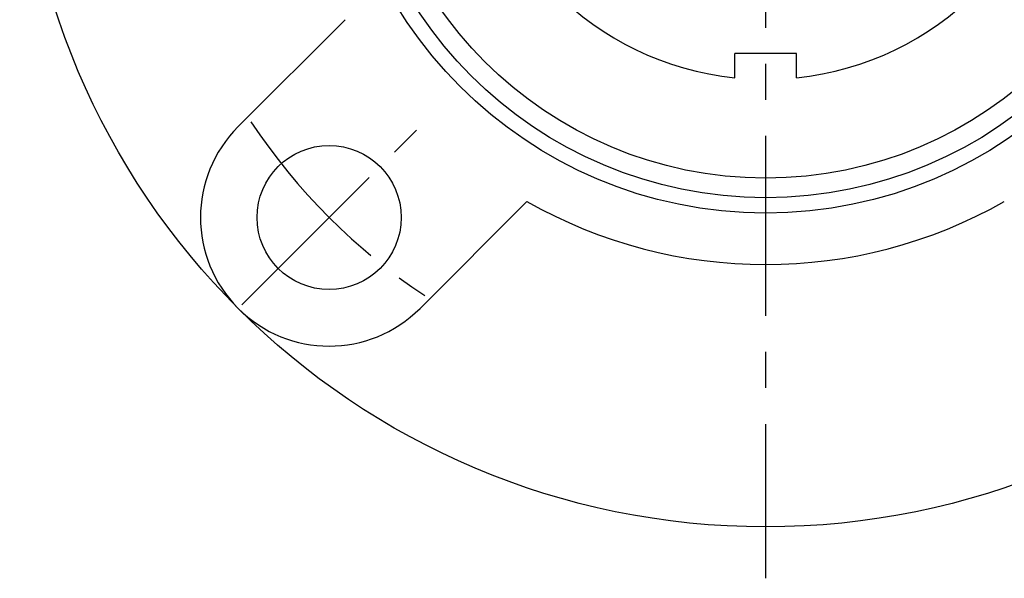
# Model space of a CAD drawing. Extents: x -78 to 159, y -77 to 159.
# Tile 1 of 8: x -73 to 23, y -77 to -23. Entities that reach past the tile are written whole.
import ezdxf

# ---------------------------------------------------------------- set-up
doc = ezdxf.new("R2010")
doc.units = 0
doc.header["$LTSCALE"] = 14
doc.linetypes.add('CENTER', pattern=[2, 1.25, -0.25, 0.25, -0.25])
doc.layers.get('0').update_dxf_attribs({"linetype": 'CONTINUOUS'})
doc.layers.add('CENTER', color=1, linetype='CENTER')

msp = doc.modelspace()

# ---------------------------------------------------------------- linework, layer by layer
for p, q in [((-51.265, -33.588), (-40.876, -23.198)), ((3, -26.5), (-3, -26.5)), ((-3, -28.844), (-3, -26.5)), ((3, -28.844), (3, -26.5)), ((-33.588, -51.265), (-23.198, -40.876))]:
    msp.add_line(p, q)
for centre, radius in [((0, 0), 72.5), ((0, 0), 42), ((0, 0), 40.5), ((0, 0), 38.597), ((-42.426, -42.426), 7)]:
    msp.add_circle(centre, radius)
for centre, radius, start, end in [((0, 0), 29, 185.93777, 264.06223), ((0, 0), 29, 275.93777, 354.06223), ((-42.426, -42.426), 12.5, 135, 315), ((0, 0), 47, 240.42385, 299.57615)]:
    msp.add_arc(centre, radius, start, end)
at = {"layer": 'CENTER'}
for p, q in [((0, 77.5), (0, -77.5)), ((-50.912, -50.912), (-33.941, -33.941))]:
    msp.add_line(p, q, dxfattribs=at)
msp.add_arc((0, 0), 60, 213.52166, 236.47834, dxfattribs=at)

doc.saveas('drawing.dxf')
